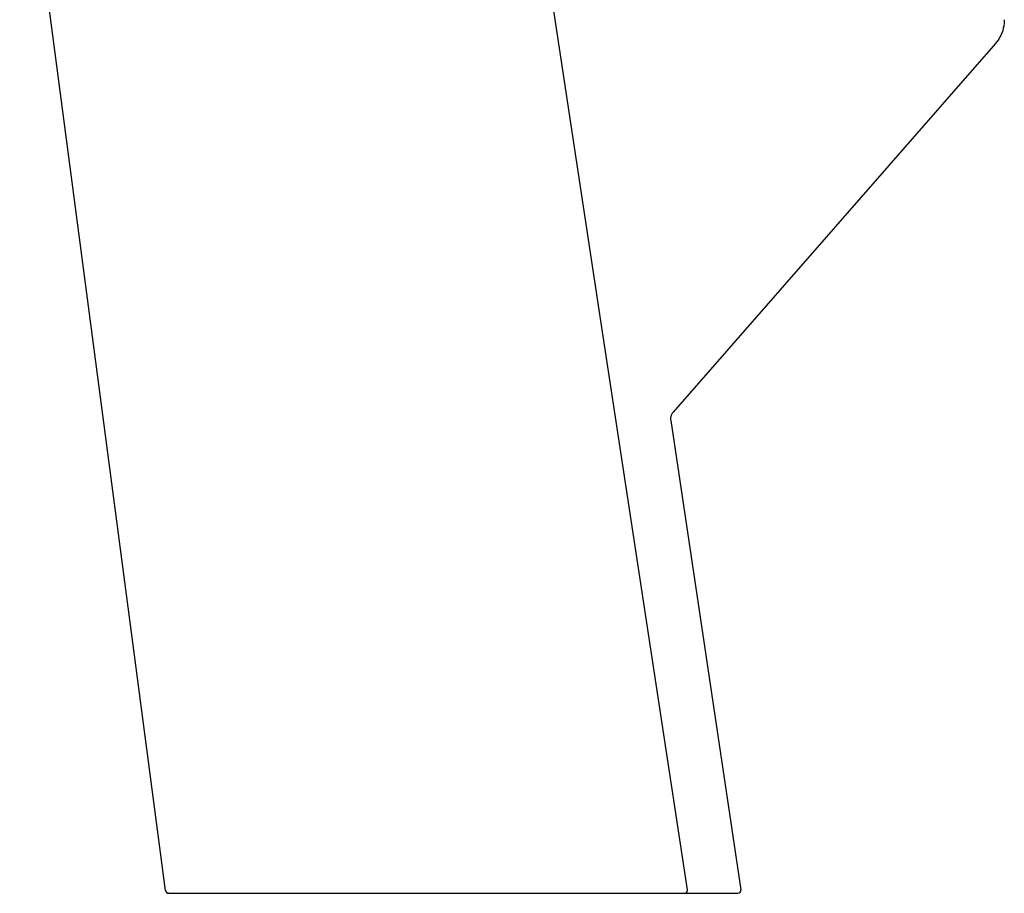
# Model space of a CAD drawing. Header units: millimetres. Extents: x 8 to 762, y 12 to 847.
# Tile 13 of 33: x 167 to 263, y 490 to 575. Entities that reach past the tile are written whole.
import ezdxf

# ---------------------------------------------------------------- set-up
doc = ezdxf.new("R2010")
doc.units = ezdxf.units.MM

msp = doc.modelspace()

# ---------------------------------------------------------------- linework, layer by layer
at = {"color": 7, "linetype": 'Continuous', "lineweight": 30}
for p, q in [((181.422, 489.97), (167.169, 598.235)), ((262.502, 572.741), (230.998, 536.713)), ((230.762, 535.907), (237.618, 490.058)), ((181.43, 489.97), (181.422, 489.97)), ((228.791, 489.716), (228.83, 489.713)), ((232.09, 489.714), (232.094, 489.714)), ((232.102, 489.714), (233.005, 489.714)), ((237.618, 490.058), (237.612, 490.058)), ((237.619, 490.044), (237.614, 490.058))]:
    msp.add_line(p, q, dxfattribs=at)
at = {"color": 7, "linetype": 'Continuous', "lineweight": 30, "flags": 128}
for points in [[(232.402, 490.059), (224.109, 544.573), (215.459, 601.509)], [(181.72, 489.709), (181.684, 489.712), (181.653, 489.717)]]:
    msp.add_lwpolyline(points, dxfattribs=at)
at = {"color": 7, "linetype": 'Continuous', "lineweight": 30}
for centre, start, end in [((181.72, 490.009), 189.99272, 247.78988), ((237.321, 490.014), 270.00471, 5.76877)]:
    msp.add_arc(centre, 0.3, start, end, dxfattribs=at)
for points, knots in [([(263.354, 575.051), (263.353, 574.982), (263.351, 574.842), (263.332, 574.632), (263.302, 574.423), (263.259, 574.215), (263.204, 574.01), (263.136, 573.809), (263.057, 573.612), (262.966, 573.422), (262.865, 573.239), (262.754, 573.064), (262.634, 572.897), (262.546, 572.793), (262.502, 572.741)], [0, 0, 0, 0, 0.083132, 0.166824, 0.250917, 0.335252, 0.419667, 0.504002, 0.588099, 0.671809, 0.754986, 0.837493, 0.919203, 1, 1, 1, 1]), ([(230.997, 536.714), (230.975, 536.686), (230.929, 536.631), (230.873, 536.539), (230.825, 536.441), (230.789, 536.337), (230.764, 536.23), (230.751, 536.121), (230.749, 536.013), (230.757, 535.942), (230.762, 535.907)], [0, 0, 0, 0, 0.122446, 0.247067, 0.373181, 0.500052, 0.626915, 0.753009, 0.877598, 1, 1, 1, 1]), ([(181.428, 489.97), (181.431, 489.955), (181.435, 489.929), (181.447, 489.895), (181.46, 489.869), (181.475, 489.844), (181.495, 489.816), (181.52, 489.79), (181.543, 489.771), (181.559, 489.76), (181.568, 489.754), (181.576, 489.749), (181.585, 489.744), (181.597, 489.738), (181.61, 489.732), (181.624, 489.726), (181.637, 489.722), (181.649, 489.718), (181.661, 489.715), (181.671, 489.713), (181.677, 489.712), (181.68, 489.712)], [0, 0, 0, 0, 0.054569, 0.096894, 0.127188, 0.157766, 0.202839, 0.250495, 0.287778, 0.307489, 0.320148, 0.329432, 0.339257, 0.362819, 0.39413, 0.45013, 0.523613, 0.615136, 0.724964, 0.85323, 1, 1, 1, 1]), ([(181.72, 489.709), (181.721, 489.709), (181.723, 489.709), (181.741, 489.709), (181.77, 489.709), (181.811, 489.709), (181.863, 489.709), (181.926, 489.709), (182, 489.709), (182.084, 489.709), (182.186, 489.709), (182.306, 489.709), (182.448, 489.709), (182.605, 489.709), (182.777, 489.71), (182.964, 489.71), (183.163, 489.71), (183.372, 489.71), (183.591, 489.71), (183.822, 489.71), (184.066, 489.71), (184.323, 489.71), (184.592, 489.71), (184.874, 489.71), (185.174, 489.71), (185.491, 489.71), (185.826, 489.71), (186.174, 489.71), (186.534, 489.71), (186.906, 489.71), (187.285, 489.71), (187.669, 489.71), (188.058, 489.71), (188.457, 489.71), (188.866, 489.71), (189.286, 489.71), (189.716, 489.71), (190.156, 489.71), (190.61, 489.71), (191.08, 489.71), (191.566, 489.71), (192.061, 489.71), (192.567, 489.71), (193.081, 489.71), (193.596, 489.71), (194.111, 489.71), (194.624, 489.71), (195.144, 489.711), (195.67, 489.711), (196.203, 489.711), (196.743, 489.711), (197.289, 489.711), (197.851, 489.711), (198.428, 489.711), (199.018, 489.711), (199.614, 489.711), (200.214, 489.711), (200.82, 489.711), (201.421, 489.711), (202.016, 489.711), (202.605, 489.711), (203.197, 489.711), (203.792, 489.711), (204.39, 489.711), (204.992, 489.711), (205.594, 489.711), (206.207, 489.711), (206.829, 489.711), (207.461, 489.712), (208.094, 489.712), (208.728, 489.712), (209.363, 489.712), (209.988, 489.712), (210.603, 489.712), (211.207, 489.712), (211.81, 489.712), (212.411, 489.712), (213.011, 489.712), (213.609, 489.712), (214.206, 489.712), (214.811, 489.712), (215.423, 489.712), (216.04, 489.712), (216.654, 489.712), (217.263, 489.712), (217.868, 489.712), (218.46, 489.712), (219.038, 489.712), (219.603, 489.713), (220.164, 489.713), (220.719, 489.713), (221.27, 489.713), (221.816, 489.713), (222.356, 489.713), (222.899, 489.713), (223.443, 489.713), (223.987, 489.713), (224.524, 489.713), (225.052, 489.713), (225.573, 489.713), (226.078, 489.713), (226.569, 489.713), (227.043, 489.713), (227.508, 489.713), (227.964, 489.713), (228.41, 489.713), (228.847, 489.713), (229.275, 489.713), (229.702, 489.713), (230.126, 489.713), (230.544, 489.713), (230.95, 489.713), (231.342, 489.713), (231.723, 489.714), (231.966, 489.714), (232.088, 489.714)], [0, 0, 0, 0, 0.0078, 0.015603, 0.023411, 0.031228, 0.039057, 0.046763, 0.054488, 0.062235, 0.069911, 0.079042, 0.088175, 0.097315, 0.106468, 0.115639, 0.124833, 0.133589, 0.142333, 0.15107, 0.159805, 0.168542, 0.177285, 0.18604, 0.194836, 0.204037, 0.213219, 0.222389, 0.231551, 0.240711, 0.249874, 0.258601, 0.267326, 0.276052, 0.284785, 0.293529, 0.302289, 0.311068, 0.319781, 0.328893, 0.338005, 0.347123, 0.356252, 0.365397, 0.374562, 0.383283, 0.391998, 0.400712, 0.409427, 0.418149, 0.426882, 0.43563, 0.444405, 0.453591, 0.46277, 0.471948, 0.481129, 0.490318, 0.49952, 0.508283, 0.517044, 0.525806, 0.534573, 0.54335, 0.55214, 0.560948, 0.569702, 0.578855, 0.588003, 0.597153, 0.606307, 0.615472, 0.624651, 0.633399, 0.642133, 0.65086, 0.659581, 0.668301, 0.677024, 0.685754, 0.694521, 0.703693, 0.712849, 0.721993, 0.731132, 0.740268, 0.749407, 0.758146, 0.766881, 0.775618, 0.784359, 0.793111, 0.801876, 0.810659, 0.819437, 0.828617, 0.837789, 0.846956, 0.856123, 0.865295, 0.874477, 0.88329, 0.892083, 0.900858, 0.909621, 0.918377, 0.927128, 0.935881, 0.944727, 0.953984, 0.963215, 0.972427, 0.981625, 0.990814, 1, 1, 1, 1]), ([(232.088, 489.714), (232.092, 489.714), (232.102, 489.714), (232.104, 489.714), (232.105, 489.714)], [0, 0, 0, 0, 0.497099, 1, 1, 1, 1]), ([(232.102, 489.714), (232.122, 489.714), (232.157, 489.716), (232.2, 489.728), (232.231, 489.74), (232.256, 489.753), (232.28, 489.768), (232.304, 489.787), (232.328, 489.81), (232.352, 489.839), (232.373, 489.874), (232.391, 489.915), (232.402, 489.961), (232.406, 490.009), (232.402, 490.042), (232.4, 490.059)], [0, 0, 0, 0, 0.111527, 0.205287, 0.255679, 0.303069, 0.364348, 0.419976, 0.483818, 0.555579, 0.634661, 0.720113, 0.810621, 0.904539, 1, 1, 1, 1]), ([(232.333, 490.051), (232.343, 490.052), (232.363, 490.054), (232.389, 490.057), (232.404, 490.059), (232.399, 490.058), (232.399, 490.058)], [0, 0, 0, 0, 0.247944, 0.486444, 0.94528, 1, 1, 1, 1]), ([(233.005, 489.714), (233.045, 489.714), (233.124, 489.714), (233.227, 489.714), (233.315, 489.714), (233.388, 489.714), (233.458, 489.714), (233.525, 489.714), (233.588, 489.714), (233.656, 489.714), (233.727, 489.714), (233.769, 489.714), (233.79, 489.714)], [0, 0, 0, 0, 0.125558, 0.249301, 0.331867, 0.415197, 0.499904, 0.581765, 0.664807, 0.749662, 0.874196, 1, 1, 1, 1]), ([(233.79, 489.714), (233.896, 489.714), (234.108, 489.714), (234.409, 489.714), (234.697, 489.714), (234.97, 489.714), (235.229, 489.714), (235.468, 489.714), (235.689, 489.714), (235.892, 489.714), (236.083, 489.714), (236.259, 489.714), (236.426, 489.714), (236.583, 489.714), (236.726, 489.714), (236.855, 489.714), (236.968, 489.714), (237.065, 489.714), (237.146, 489.714), (237.211, 489.714), (237.26, 489.714), (237.295, 489.714), (237.317, 489.714), (237.32, 489.714), (237.321, 489.714)], [0, 0, 0, 0, 0.046899, 0.093719, 0.140487, 0.18723, 0.233976, 0.280656, 0.324571, 0.368442, 0.412292, 0.456145, 0.500023, 0.546609, 0.593142, 0.639651, 0.686162, 0.732703, 0.779432, 0.823538, 0.867624, 0.911714, 0.955831, 1, 1, 1, 1])]:
    msp.add_open_spline(points, degree=3, knots=knots, dxfattribs=at)

doc.saveas('drawing.dxf')
